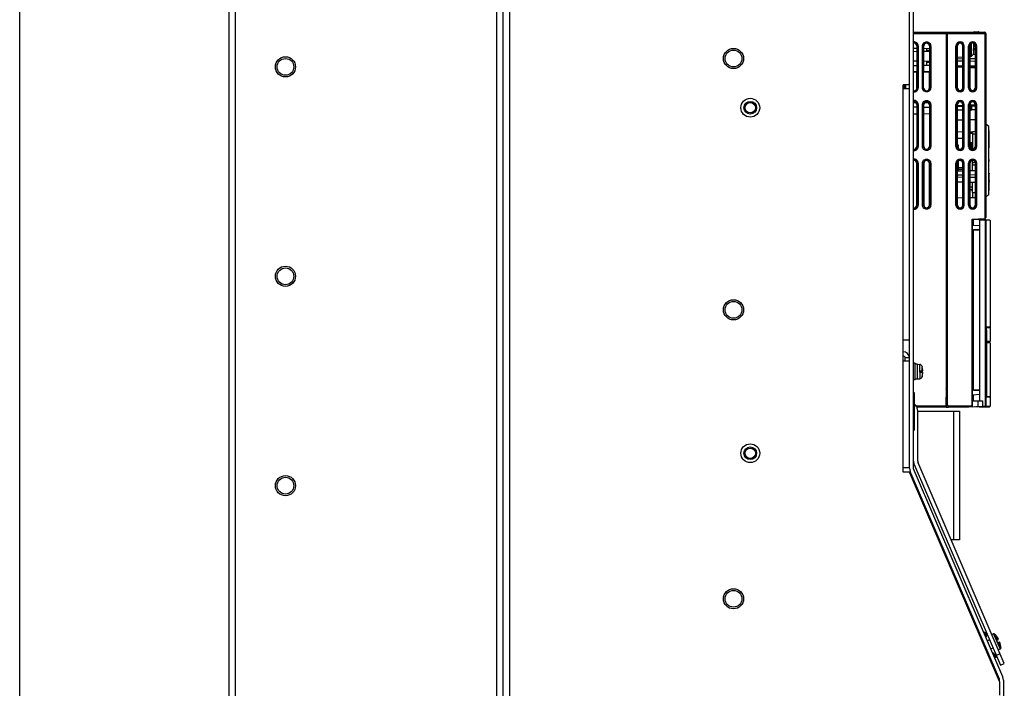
# Model space of a CAD drawing. Header units: millimetres. Extents: x 0 to 1500, y 0 to 2000.
# Tile 11 of 30: x 0 to 470, y 754 to 1073. Entities that reach past the tile are written whole.
import ezdxf

# ---------------------------------------------------------------- set-up
doc = ezdxf.new("R2010")
doc.units = ezdxf.units.MM
doc.header["$LTSCALE"] = 130.37037
doc.layers.get('0').update_dxf_attribs({"linetype": 'CONTINUOUS'})
doc.layers.add('00_COMPONENTS', color=7, linetype='CONTINUOUS')
doc.layers.add('DATUM_CURVES', color=7, linetype='CONTINUOUS')

msp = doc.modelspace()

# ---------------------------------------------------------------- linework, layer by layer
at = {"color": 7, "linetype": 'CONTINUOUS'}
for p, q in [((0, 0), (0, 2000)), ((102.92, 1215.48), (102.92, 476.48)), ((230.92, 516.48), (230.92, 1213.48)), ((233.92, 1213.48), (233.92, 519.48)), ((99.92, 1212.48), (99.92, 476.48)), ((227.92, 516.48), (227.92, 1198.48)), ((424.92, 1041.98), (424.92, 1080.48)), ((426.92, 858.48), (426.92, 1077.06)), ((424.92, 1041.98), (421.92, 1041.98)), ((421.92, 856.98), (421.92, 1041.98)), ((424.92, 1039.98), (421.92, 1039.98)), ((424.92, 858.89), (424.92, 1041.98)), ((424.92, 919.98), (421.92, 919.98)), ((424.92, 909.98), (421.92, 909.98)), ((424.92, 911.48), (422.92, 911.48)), ((422.92, 909.98), (422.92, 911.48)), ((427.72, 908.98), (426.92, 908.98)), ((427.72, 900.98), (427.72, 908.98)), ((428.72, 908.53), (427.72, 908.53)), ((428.72, 901.43), (428.72, 908.53)), ((428.72, 908.48), (429.84, 908.38)), ((429.84, 905.33), (429.84, 908.38)), ((429.72, 905.33), (431.27, 905.33)), ((429.72, 905.33), (429.72, 904.63)), ((429.72, 904.63), (431.27, 904.63)), ((429.84, 904.63), (429.84, 901.57)), ((430.98, 905.33), (430.98, 907.44)), ((430.98, 907.44), (431.05, 907.18)), ((430.98, 904.63), (430.98, 902.51)), ((431.04, 907.18), (431.05, 907.18)), ((427.72, 900.98), (426.92, 900.98)), ((428.72, 901.43), (427.72, 901.43)), ((428.72, 901.48), (429.84, 901.57)), ((430.98, 902.51), (431.05, 902.78)), ((431.05, 902.78), (431.04, 902.78)), ((426.92, 894.98), (427.12, 894.98)), ((427.12, 894.98), (427.12, 876.98)), ((426.92, 876.98), (427.12, 876.98)), ((424.92, 858.98), (421.92, 858.98)), ((424.92, 856.98), (421.92, 856.98)), ((424.92, 858.89), (425.25, 857.31)), ((467.92, 756.98), (424.92, 856.98)), ((467.92, 758.06), (425.25, 857.31)), ((469.6, 759.23), (426.92, 858.48)), ((460.95, 780.6), (460.49, 780.4)), ((460.95, 780.6), (461.72, 778.81)), ((459.02, 777.67), (459.42, 777.84)), ((459.03, 777.65), (459.43, 777.82)), ((459.6, 776.32), (460, 776.49)), ((461.35, 779.68), (460.89, 779.48)), ((460.37, 775.62), (459.98, 775.45)), ((460.39, 774.48), (460.79, 774.65)), ((460.79, 773.56), (461.18, 773.73)), ((460.95, 773.2), (461.34, 773.37)), ((461.34, 772.28), (461.74, 772.45)), ((462.15, 771.48), (461.76, 771.31)), ((462.04, 770.65), (462.44, 770.82)), ((462.6, 769.35), (462.99, 769.52)), ((462.71, 769.09), (463.11, 769.26)), ((465.77, 769.39), (465.31, 769.2)), ((465.4, 770.27), (466.17, 768.47)), ((466.17, 768.47), (465.71, 768.28)), ((467.63, 757.65), (467.92, 757.65)), ((467.92, 756.98), (467.92, 758.06)), ((469.92, 757.65), (469.6, 759.23)), ((469.92, 757.65), (469.92, 516.48)), ((467.92, 756.98), (467.92, 750.48))]:
    msp.add_line(p, q, dxfattribs=at)
for centre, radius in [((340.92, 1054.48), 4.82), ((340.92, 1054.48), 4), ((126.92, 1050.48), 4.82), ((126.92, 1050.48), 4), ((348.92, 1030.98), 4.5), ((348.92, 1030.98), 2.5), ((126.92, 950.48), 4.82), ((126.92, 950.48), 4), ((340.92, 934.48), 4.82), ((340.92, 934.48), 4), ((348.92, 865.98), 4.5), ((348.92, 865.98), 2.5), ((126.92, 850.48), 4.82), ((126.92, 850.48), 4), ((340.92, 796.48), 4.82), ((340.92, 796.48), 4)]:
    msp.add_circle(centre, radius, dxfattribs=at)
for centre, radius, start, end in [((421.92, 911.48), 3, 0, 90), ((421.92, 911.48), 1, 0, 90), ((429.73, 907.08), 1.3, 15.8809, 85), ((422.32, 904.98), 8.99, 5.4235, 14.1599), ((422.32, 904.98), 8.99, 345.8401, 354.5765), ((426.23, 904.61), 5.07, 354.5657, 356.6297), ((429.73, 902.87), 1.3, 275, 344.1191), ((461.26, 778.61), 0.5, 293.2677, 23.2677), ((464.94, 770.07), 0.5, 23.2677, 113.2677)]:
    msp.add_arc(centre, radius, start, end, dxfattribs=at)
for points, knots in [([(431.27, 905.33), (431.28, 905.33), (431.29, 905.34), (431.29, 905.37), (431.29, 905.42), (431.29, 905.48), (431.29, 905.55), (431.29, 905.67), (431.28, 905.76), (431.27, 905.83)], [0, 0, 0, 0, 0.025153, 0.082776, 0.174666, 0.298065, 0.448454, 0.620089, 1, 1, 1, 1]), ([(431.29, 904.59), (431.29, 904.6), (431.29, 904.61), (431.28, 904.63), (431.27, 904.63)], [0, 0, 0, 0, 0.691762, 1, 1, 1, 1]), ([(431.29, 904.51), (431.29, 904.52), (431.29, 904.54), (431.29, 904.57), (431.29, 904.59)], [0, 0, 0, 0, 0.300889, 1, 1, 1, 1]), ([(431.29, 904.45), (431.29, 904.45), (431.29, 904.47), (431.29, 904.49), (431.29, 904.51)], [0, 0, 0, 0, 0.264844, 1, 1, 1, 1]), ([(431.29, 904.31), (431.29, 904.32), (431.29, 904.37), (431.29, 904.42), (431.29, 904.45)], [0, 0, 0, 0, 0.267832, 1, 1, 1, 1])]:
    msp.add_open_spline(points, degree=3, knots=knots, dxfattribs=at)
at = {"layer": '00_COMPONENTS', "color": 7, "linetype": 'CONTINUOUS'}
for p, q in [((426.92, 1066.98), (460.92, 1066.98)), ((426.92, 1066.48), (461.42, 1066.48)), ((442.62, 891.48), (442.62, 1066.98)), ((443.12, 1066.18), (442.62, 1066.18)), ((443.12, 888.88), (443.12, 1066.98)), ((455.92, 1067.28), (457.92, 1067.28)), ((460.92, 1066.98), (460.92, 978.11)), ((461.42, 1066.48), (461.42, 978.61)), ((428.44, 1059.25), (426.92, 1059.28)), ((428.44, 1060.48), (429.1, 1060.48)), ((428.44, 1060.48), (428.44, 1048.08)), ((428.6, 1060.48), (428.6, 1040.48)), ((429.1, 1060.48), (429.1, 1040.48)), ((431.15, 1060.48), (431.8, 1060.48)), ((431.15, 1040.48), (431.15, 1060.48)), ((431.65, 1040.48), (431.65, 1060.48)), ((431.8, 1048.08), (431.8, 1060.48)), ((434.44, 1059.15), (431.8, 1059.2)), ((433.22, 1057.84), (433.22, 1059.17)), ((434.44, 1058.36), (433.22, 1058.34)), ((434.44, 1060.48), (435.1, 1060.48)), ((434.44, 1060.48), (434.44, 1048.08)), ((434.6, 1060.48), (434.6, 1040.48)), ((435.1, 1060.48), (435.1, 1040.48)), ((447.15, 1060.45), (447.65, 1060.45)), ((447.15, 1040.5), (447.15, 1060.45)), ((447.65, 1040.5), (447.65, 1060.45)), ((447.65, 1060.45), (447.78, 1060.32)), ((447.78, 1060.32), (447.78, 1040.64)), ((449.12, 1061.95), (449.12, 1061.8)), ((450.6, 1060.45), (450.46, 1060.31)), ((450.46, 1040.64), (450.46, 1060.31)), ((450.6, 1060.45), (451.1, 1060.45)), ((450.6, 1040.5), (450.6, 1060.45)), ((451.1, 1040.5), (451.1, 1060.45)), ((453.15, 1060.45), (453.65, 1060.45)), ((453.15, 1040.5), (453.15, 1060.45)), ((453.65, 1040.5), (453.65, 1060.45)), ((453.65, 1060.45), (453.79, 1060.31)), ((453.79, 1060.31), (453.79, 1040.64)), ((454.62, 1055.63), (454.62, 1061.54)), ((455.12, 1061.95), (455.12, 1061.8)), ((455.62, 1057.36), (455.62, 1061.15)), ((456.45, 1060.18), (455.62, 1060.18)), ((456.45, 1059.18), (455.62, 1059.18)), ((456.6, 1060.45), (456.45, 1060.31)), ((456.45, 1040.64), (456.45, 1060.31)), ((456.6, 1060.45), (457.1, 1060.45)), ((456.6, 1040.5), (456.6, 1060.45)), ((457.1, 1040.5), (457.1, 1060.45)), ((428.44, 1057.75), (426.92, 1057.73)), ((434.44, 1057.86), (431.8, 1057.81)), ((447.78, 1055.16), (450.46, 1055.25)), ((450.46, 1054.25), (447.78, 1054.21)), ((456.45, 1054.36), (453.79, 1054.31)), ((455.41, 1056.49), (456.45, 1056.51)), ((428.44, 1053.2), (426.92, 1053.23)), ((428.44, 1051.06), (426.92, 1051.03)), ((434.44, 1053.1), (431.8, 1053.14)), ((434.44, 1051.16), (431.8, 1051.12)), ((433.22, 1051.14), (433.22, 1053.12)), ((434.44, 1052.6), (433.22, 1052.62)), ((450.46, 1053.2), (447.78, 1053.25)), ((447.78, 1051.1), (450.46, 1051.05)), ((450.46, 1050.71), (447.78, 1050.81)), ((450.46, 1050.21), (447.78, 1050.31)), ((456.45, 1053.09), (453.79, 1053.14)), ((453.79, 1050.99), (456.45, 1050.95)), ((456.45, 1050.5), (453.79, 1050.6)), ((456.45, 1050), (453.79, 1050.1)), ((428.44, 1048.08), (426.92, 1048.08)), ((428.54, 1047.98), (426.92, 1047.98)), ((428.44, 1048.08), (428.54, 1047.98)), ((428.54, 1040.48), (428.54, 1047.98)), ((431.8, 1048.08), (431.7, 1047.98)), ((434.54, 1047.98), (431.7, 1047.98)), ((431.7, 1040.48), (431.7, 1047.98)), ((434.44, 1048.08), (431.8, 1048.08)), ((434.44, 1048.08), (434.54, 1047.98)), ((434.54, 1040.48), (434.54, 1047.98)), ((422.54, 1040.48), (422.54, 1041.98)), ((423.1, 1040.48), (422.54, 1040.48)), ((422.6, 1041.98), (422.6, 1040.48)), ((423.1, 1041.98), (423.1, 1040.48)), ((429.1, 1040.48), (428.54, 1040.48)), ((431.15, 1040.48), (431.7, 1040.48)), ((435.1, 1040.48), (434.54, 1040.48)), ((447.15, 1040.5), (447.65, 1040.5)), ((447.65, 1040.5), (447.78, 1040.64)), ((450.6, 1040.5), (450.46, 1040.64)), ((450.6, 1040.5), (451.1, 1040.5)), ((453.15, 1040.5), (453.65, 1040.5)), ((453.65, 1040.5), (453.79, 1040.64)), ((456.6, 1040.5), (456.45, 1040.64)), ((456.6, 1040.5), (457.1, 1040.5)), ((449.12, 1039.15), (449.12, 1039)), ((455.12, 1039.15), (455.12, 1039)), ((426.92, 1033.48), (428.13, 1033.48)), ((428.09, 1033.37), (426.92, 1033.38)), ((428.44, 1031.19), (426.92, 1031.22)), ((428.09, 1033.37), (428.13, 1033.48)), ((428.44, 1032.48), (428.09, 1033.37)), ((428.44, 1032.48), (429.1, 1032.48)), ((428.44, 1032.48), (428.44, 1012.48)), ((428.6, 1032.48), (428.6, 1012.48)), ((429.1, 1032.48), (429.1, 1012.48)), ((431.15, 1032.48), (431.8, 1032.48)), ((431.15, 1012.48), (431.15, 1032.48)), ((431.65, 1012.48), (431.65, 1032.48)), ((432.16, 1033.37), (431.8, 1032.48)), ((431.8, 1012.48), (431.8, 1032.48)), ((434.44, 1031.09), (431.8, 1031.14)), ((432.11, 1033.48), (434.13, 1033.48)), ((432.11, 1033.48), (432.16, 1033.37)), ((434.09, 1033.37), (432.16, 1033.37)), ((434.09, 1033.37), (434.13, 1033.48)), ((434.44, 1032.48), (434.09, 1033.37)), ((434.44, 1032.48), (435.1, 1032.48)), ((434.44, 1032.48), (434.44, 1012.48)), ((434.6, 1032.48), (434.6, 1012.48)), ((435.1, 1032.48), (435.1, 1012.48)), ((447.15, 1032.45), (447.65, 1032.45)), ((447.15, 1012.5), (447.15, 1032.45)), ((447.65, 1032.45), (447.78, 1032.32)), ((447.65, 1012.5), (447.65, 1032.45)), ((447.78, 1032.32), (447.78, 1012.64)), ((450.46, 1031.54), (447.78, 1031.44)), ((450.46, 1029.87), (447.78, 1029.82)), ((450.47, 1032.04), (447.8, 1031.94)), ((449.12, 1033.95), (449.12, 1033.8)), ((450.6, 1032.45), (450.46, 1032.31)), ((450.46, 1012.64), (450.46, 1032.31)), ((450.6, 1032.45), (451.1, 1032.45)), ((450.6, 1012.5), (450.6, 1032.45)), ((451.1, 1012.5), (451.1, 1032.45)), ((453.15, 1032.45), (453.65, 1032.45)), ((453.15, 1012.5), (453.15, 1032.45)), ((453.65, 1032.45), (453.79, 1032.31)), ((453.65, 1012.5), (453.65, 1032.45)), ((453.79, 1032.31), (453.79, 1012.64)), ((456.45, 1032.25), (453.79, 1032.15)), ((456.45, 1031.75), (453.79, 1031.65)), ((456.45, 1029.97), (453.79, 1029.93)), ((455.12, 1033.95), (455.12, 1033.8)), ((456.6, 1032.45), (456.45, 1032.31)), ((456.45, 1019.71), (456.45, 1032.31)), ((456.6, 1032.45), (457.1, 1032.45)), ((456.6, 1012.5), (456.6, 1032.45)), ((457.1, 1012.5), (457.1, 1032.45)), ((426.92, 1028.02), (428.44, 1028.04)), ((431.8, 1028.1), (434.44, 1028.15)), ((456.45, 1025.21), (453.79, 1025.16)), ((450.46, 1025.1), (447.78, 1025.06)), ((462.82, 1022.04), (461.42, 1023.05)), ((462.82, 989.41), (462.82, 1022.04)), ((450.46, 1019.35), (447.78, 1019.4)), ((450.46, 1016.25), (447.78, 1016.3)), ((455.22, 1019.27), (453.79, 1019.29)), ((455.12, 1018.66), (453.79, 1018.64)), ((455.12, 1019.19), (455.12, 1011)), ((455.22, 1019.69), (456.46, 1019.71)), ((455.22, 1018.57), (455.22, 1019.69)), ((455.22, 1018.57), (456.46, 1018.54)), ((456.45, 1012.64), (456.45, 1018.54)), ((456.46, 1018.54), (456.46, 1019.71)), ((462.89, 1019.72), (462.99, 1019.72)), ((462.89, 1016.12), (462.89, 1019.72)), ((462.99, 1012), (462.99, 1019.72)), ((429.1, 1012.48), (428.44, 1012.48)), ((431.15, 1012.48), (431.8, 1012.48)), ((435.1, 1012.48), (434.44, 1012.48)), ((447.15, 1012.5), (447.65, 1012.5)), ((447.65, 1012.5), (447.78, 1012.64)), ((447.78, 1013.23), (448.22, 1013.23)), ((448.22, 1013.23), (448.22, 1011.61)), ((449.12, 1011.15), (449.12, 1011)), ((450.6, 1012.5), (450.46, 1012.64)), ((450.6, 1012.5), (451.1, 1012.5)), ((453.15, 1012.5), (453.65, 1012.5)), ((453.65, 1012.5), (453.79, 1012.64)), ((455.12, 1014.29), (453.79, 1014.3)), ((453.79, 1013.65), (454.42, 1013.91)), ((454.42, 1013.91), (454.8, 1013.92)), ((454.42, 1011.47), (454.42, 1013.91)), ((454.42, 1011.47), (454.52, 1011.46)), ((454.8, 1011.46), (454.8, 1013.92)), ((454.81, 1013.6), (454.8, 1013.92)), ((454.8, 1011.46), (454.81, 1011.32)), ((455.12, 1013.6), (454.81, 1013.6)), ((454.82, 1013.38), (454.81, 1013.6)), ((454.82, 1013.38), (455.12, 1013.39)), ((454.82, 1013.38), (454.82, 1011.31)), ((456.6, 1012.5), (456.45, 1012.64)), ((456.6, 1012.5), (457.1, 1012.5)), ((462.82, 1011.69), (462.9, 1011.78)), ((462.89, 1011.93), (462.89, 1015.28)), ((462.9, 1011.78), (462.92, 1011.81)), ((428.44, 1004.48), (429.1, 1004.48)), ((428.44, 984.48), (428.44, 1004.48)), ((428.6, 1004.48), (428.6, 984.48)), ((429.1, 1004.48), (429.1, 984.48)), ((431.15, 1004.48), (431.8, 1004.48)), ((431.15, 984.48), (431.15, 1004.48)), ((431.65, 984.48), (431.65, 1004.48)), ((431.8, 1004.48), (431.8, 984.48)), ((434.44, 1004.48), (435.1, 1004.48)), ((434.44, 984.48), (434.44, 1004.48)), ((434.6, 1004.48), (434.6, 984.48)), ((435.1, 1004.48), (435.1, 984.48)), ((447.15, 1004.45), (447.65, 1004.45)), ((447.15, 984.5), (447.15, 1004.45)), ((447.65, 1004.45), (447.78, 1004.32)), ((447.65, 984.5), (447.65, 1004.45)), ((447.78, 1004.32), (447.78, 984.64)), ((448.22, 1005.34), (448.22, 1000.86)), ((450.46, 1002.33), (448.22, 1002.33)), ((449.12, 1005.95), (449.12, 1005.8)), ((450.6, 1004.45), (450.46, 1004.31)), ((450.46, 984.64), (450.46, 1004.31)), ((450.6, 1004.45), (451.1, 1004.45)), ((450.6, 984.5), (450.6, 1004.45)), ((451.1, 984.5), (451.1, 1004.45)), ((453.15, 1004.45), (453.65, 1004.45)), ((453.15, 984.5), (453.15, 1004.45)), ((453.65, 1004.45), (453.79, 1004.31)), ((453.65, 984.5), (453.65, 1004.45)), ((453.79, 1004.31), (453.79, 984.64)), ((455.12, 1005.95), (455.12, 1005.8)), ((455.12, 1000.98), (455.12, 1005.73)), ((455.22, 1004.89), (456.35, 1004.91)), ((455.22, 1003.77), (455.22, 1004.89)), ((455.22, 1003.77), (456.46, 1003.74)), ((456.46, 1004.32), (456.35, 1004.91)), ((456.45, 984.64), (456.45, 1003.74)), ((456.6, 1004.45), (456.46, 1004.32)), ((456.46, 1003.74), (456.46, 1004.32)), ((456.6, 1004.45), (457.1, 1004.45)), ((456.6, 984.5), (456.6, 1004.45)), ((457.1, 984.5), (457.1, 1004.45)), ((462.89, 1006.21), (462.82, 1006.21)), ((462.89, 1005.24), (462.82, 1005.24)), ((462.83, 1006.11), (462.99, 1006.11)), ((462.99, 1005.34), (462.83, 1005.34)), ((462.99, 1005.34), (462.99, 1006.11)), ((447.78, 1000.85), (450.46, 1000.9)), ((450.46, 998.75), (447.78, 998.71)), ((450.46, 997.7), (447.78, 997.75)), ((450.46, 1001.45), (448.22, 1001.49)), ((453.79, 1000.96), (456.45, 1001.01)), ((456.45, 998.86), (453.79, 998.81)), ((456.45, 997.59), (453.79, 997.64)), ((462.9, 999.68), (462.82, 999.76)), ((462.89, 996.17), (462.89, 999.52)), ((462.93, 999.64), (462.9, 999.68)), ((462.97, 999.55), (462.92, 999.64)), ((462.97, 999.55), (462.97, 999.55)), ((462.99, 991.73), (462.99, 999.45)), ((447.78, 995.6), (450.46, 995.55)), ((453.79, 995.49), (456.45, 995.45)), ((455.12, 993.05), (453.79, 993.08)), ((453.79, 992.31), (454.42, 991.8)), ((453.79, 992.24), (454.42, 991.73)), ((454.82, 992.87), (454.8, 991.8)), ((454.82, 992.87), (455.12, 992.87)), ((455.12, 992.79), (454.82, 992.8)), ((455.12, 990.48), (455.12, 995.5)), ((462.89, 991.73), (462.89, 995.33)), ((450.46, 987.87), (447.78, 987.82)), ((455.22, 987.95), (453.79, 987.93)), ((454.42, 991.8), (454.8, 991.8)), ((454.42, 991.73), (454.42, 991.8)), ((454.8, 991.73), (454.42, 991.73)), ((454.8, 991.73), (454.8, 991.8)), ((455.12, 990.48), (455.22, 990.47)), ((455.22, 987.9), (455.22, 990.48)), ((455.22, 990.48), (456.45, 990.46)), ((456.45, 987.92), (455.22, 987.9)), ((462.82, 989.41), (461.42, 988.4)), ((462.89, 991.73), (462.99, 991.73)), ((429.1, 984.48), (428.44, 984.48)), ((431.15, 984.48), (431.8, 984.48)), ((435.1, 984.48), (434.44, 984.48)), ((447.15, 984.5), (447.65, 984.5)), ((447.65, 984.5), (447.78, 984.64)), ((449.12, 983.15), (449.12, 983)), ((450.6, 984.5), (450.46, 984.64)), ((450.6, 984.5), (451.1, 984.5)), ((453.15, 984.5), (453.65, 984.5)), ((453.65, 984.5), (453.79, 984.64)), ((455.12, 983.15), (455.12, 983)), ((456.6, 984.5), (456.45, 984.64)), ((456.6, 984.5), (457.1, 984.5)), ((454.92, 977.79), (460.95, 978.11)), ((454.92, 890.98), (454.92, 977.79)), ((455.12, 890.98), (455.12, 977.8)), ((455.42, 977.62), (458.42, 977.68)), ((455.42, 977.62), (455.42, 974.88)), ((455.42, 974.89), (458.42, 974.68)), ((457.02, 977.9), (457.03, 977.65)), ((458.42, 977.68), (463.14, 977.43)), ((458.42, 977.38), (461.16, 977.23)), ((458.42, 977.38), (458.42, 890.98)), ((459.82, 978.05), (459.81, 977.6)), ((461.45, 977.23), (461.16, 977.23)), ((461.16, 977.23), (461.16, 888.42)), ((463.42, 977.13), (461.45, 977.23)), ((461.45, 977.23), (461.45, 888.42)), ((463.42, 977.13), (463.42, 926.23)), ((456.32, 972.44), (455.43, 972.43)), ((455.43, 972.43), (455.43, 972.43)), ((455.43, 972.43), (455.43, 896.22)), ((455.43, 972.43), (455.43, 896.22)), ((458.42, 972.68), (455.63, 972.63)), ((458.42, 972.48), (456.32, 972.44)), ((461.7, 924.98), (461.7, 919.22)), ((461.72, 919.28), (461.72, 924.98)), ((461.74, 926.03), (463.42, 926.03)), ((463.4, 926.23), (461.77, 926.23)), ((463.22, 926.23), (463.22, 926.03)), ((463.42, 926.23), (463.4, 926.23)), ((463.42, 926.03), (463.42, 919.28)), ((461.7, 919.22), (461.98, 919.22)), ((461.7, 918.73), (461.98, 918.73)), ((461.7, 918.73), (461.7, 893.97)), ((463.42, 919.28), (461.72, 919.28)), ((463.42, 918.73), (461.72, 918.73)), ((461.72, 918.73), (461.72, 894.48)), ((461.98, 918.73), (461.98, 919.22)), ((463.22, 919.28), (463.22, 918.73)), ((463.42, 918.73), (463.42, 892.98)), ((442.62, 896.75), (442.45, 896.75)), ((442.45, 896.75), (442.45, 888.48)), ((442.62, 896.16), (442.46, 896.7)), ((458.42, 893.98), (455.42, 893.77)), ((455.42, 893.77), (455.42, 890.98)), ((455.43, 896.22), (455.43, 896.22)), ((455.43, 896.22), (456.32, 896.21)), ((458.42, 895.98), (455.63, 896.02)), ((456.32, 896.21), (458.42, 896.18)), ((427.75, 888.92), (427.12, 889.55)), ((442.48, 892.82), (442.62, 892.96)), ((442.48, 892.82), (442.62, 892.82)), ((442.48, 887.98), (442.48, 892.82)), ((443.3, 888.48), (443.12, 888.88)), ((454.89, 888.56), (454.92, 890.98)), ((455.08, 888.56), (455.12, 890.98)), ((455.42, 890.98), (455.12, 890.98)), ((455.42, 890.98), (459.97, 890.98)), ((457.75, 888.21), (457.72, 890.98)), ((459.82, 890.98), (459.78, 888.32)), ((460.02, 888.06), (459.97, 890.98)), ((463.42, 892.98), (461.73, 892.98)), ((463.4, 892.72), (461.77, 892.72)), ((463.22, 892.98), (463.22, 892.73)), ((463.42, 892.72), (463.4, 892.72)), ((463.42, 892.72), (463.42, 888.52)), ((442.45, 888.48), (428.09, 888.48)), ((442.46, 887.98), (428.43, 887.98)), ((428.92, 886.09), (448.92, 886.09)), ((428.92, 862.12), (428.92, 886.09)), ((442.48, 887.98), (442.62, 887.98)), ((442.62, 887.98), (443.52, 888.04)), ((453.22, 888.48), (443.3, 888.48)), ((453.24, 887.98), (443.56, 887.98)), ((445.92, 886.09), (445.92, 824.64)), ((448.92, 886.09), (448.92, 824.64)), ((454.89, 888.56), (453.22, 888.48)), ((459.77, 888.32), (453.24, 887.98)), ((455.07, 888.22), (454.8, 888.06)), ((455.07, 888.22), (455.08, 888.56)), ((458.42, 887.98), (455.83, 888.11)), ((458.42, 887.98), (463.14, 888.22)), ((458.52, 888.25), (458.53, 887.98)), ((461.16, 888.42), (460.02, 888.36)), ((461.45, 888.42), (461.16, 888.42)), ((461.45, 888.42), (463.42, 888.52)), ((444.92, 824.64), (429.08, 861.41)), ((470.24, 765.62), (429.08, 861.33)), ((427.25, 860.54), (468.4, 764.83)), ((448.92, 824.64), (444.92, 824.64)), ((463.21, 776.91), (462.18, 776.47)), ((465.11, 779.74), (464.31, 779.4)), ((465.11, 779.74), (468.27, 772.39)), ((465.66, 779.63), (466.86, 776.85)), ((466.56, 776.72), (467.46, 777.11)), ((467.07, 775.53), (466.56, 776.72)), ((467.07, 775.53), (467.97, 775.91)), ((464.91, 772.96), (463.88, 772.52)), ((467.37, 775.66), (468.57, 772.88)), ((468.27, 772.39), (467.48, 772.05)), ((468.27, 770.22), (466.43, 769.43)), ((468.4, 764.83), (470.24, 765.62))]:
    msp.add_line(p, q, dxfattribs=at)
for points in [[(462.99, 1015.89), (462.91, 1016.11), (462.82, 1016.17)], [(462.9, 1011.78), (462.93, 1011.81), (462.96, 1011.87)], [(462.92, 1011.81), (462.97, 1011.9), (462.99, 1012)], [(462.99, 999.45), (462.97, 999.55), (462.93, 999.64)], [(462.82, 995.28), (462.91, 995.35), (462.99, 995.56)]]:
    msp.add_lwpolyline(points, dxfattribs=at)
for centre, radius, start, end in [((455.92, 1066.98), 0.3, 90, 179), ((457.92, 1066.98), 0.3, 0, 90), ((460.92, 1066.48), 0.5, 0, 90), ((427.12, 1060.48), 1.48, 0, 101.2683), ((427.12, 1060.48), 1.97, 359.9994, 96.057), ((427.12, 1060.48), 1.32, 0.0057, 98.676), ((433.12, 1060.48), 1.48, 0, 180), ((449.14, 1060.45), 2, 90.6231, 180.0303), ((449.14, 1060.46), 1.5, 90.7586, 180.1068), ((449.1, 1060.45), 2, 359.9739, 89.3727), ((449.1, 1060.46), 1.5, 359.8994, 89.222), ((455.14, 1060.45), 2, 90.6231, 180.0303), ((455.14, 1060.46), 1.5, 90.7586, 180.1068), ((455.1, 1060.45), 2, 359.9739, 89.3727), ((455.1, 1060.46), 1.5, 359.8994, 89.222), ((456.63, 1053.68), 5.3, 92.7546, 105.3956), ((456.63, 1053.68), 5, 92.919, 106.317), ((453.62, 1061.15), 2, 0, 13.1937), ((453.62, 1057.36), 2, 274.9978, 360), ((421.12, 1040.48), 1.42, 340.4257, 360), ((421.12, 1040.48), 1.48, 339.2354, 360), ((421.11, 1040.48), 1.99, 344.6282, 359.9369), ((427.12, 1040.48), 1.42, 255.5416, 360), ((427.12, 1040.48), 1.97, 263.9214, 359.9972), ((427.12, 1040.48), 1.48, 262.1064, 360), ((433.12, 1040.48), 1.48, 180, 360), ((433.12, 1040.48), 1.42, 180, 360), ((449.14, 1040.5), 2, 179.9711, 269.3754), ((449.14, 1040.5), 1.5, 179.8935, 269.2292), ((449.1, 1040.5), 2, 270.6217, 0.0317), ((449.1, 1040.5), 1.5, 270.7598, 0.1069), ((455.14, 1040.5), 2, 179.9711, 269.3754), ((455.14, 1040.5), 1.5, 179.8935, 269.2292), ((455.1, 1040.5), 2, 270.6217, 0.0317), ((455.1, 1040.5), 1.5, 270.7598, 0.1069), ((427.12, 1032.48), 1.42, 44.7115, 103.5601), ((427.12, 1032.48), 1.48, 0, 101.2683), ((427.12, 1032.48), 1.97, 359.9994, 96.057), ((433.12, 1032.48), 1.48, 0, 180), ((433.12, 1032.48), 1.42, 44.7115, 135.2885), ((449.14, 1032.45), 2, 90.6231, 180.0303), ((449.14, 1032.46), 1.5, 90.7586, 180.1068), ((449.1, 1032.45), 2, 359.9739, 89.3727), ((449.1, 1032.46), 1.5, 359.8994, 89.222), ((455.14, 1032.45), 2, 90.6231, 180.0303), ((455.14, 1032.46), 1.5, 90.7586, 180.1068), ((449.41, 1031.28), 5, 341.3377, 3.1307), ((449.41, 1031.28), 5.3, 342.0343, 2.9248), ((455.1, 1032.45), 2, 359.9739, 89.3727), ((455.1, 1032.46), 1.5, 359.8994, 89.222), ((462.49, 1019.72), 0.5, 0, 47.5439), ((427.12, 1012.48), 1.97, 263.9184, 359.9971), ((427.12, 1012.48), 1.48, 262.103, 360), ((427.12, 1012.48), 1.32, 261.3129, 359.9943), ((433.12, 1012.48), 1.48, 180, 360), ((449.14, 1012.5), 2, 179.9712, 269.3754), ((449.14, 1012.5), 1.5, 179.8935, 269.2294), ((449.1, 1012.5), 2, 270.6217, 0.0317), ((449.1, 1012.5), 1.5, 270.76, 0.1069), ((455.14, 1012.5), 2, 179.9712, 269.3754), ((455.14, 1012.5), 1.5, 179.8935, 269.2294), ((455.1, 1012.5), 2, 270.6217, 0.0317), ((455.1, 1012.5), 1.5, 270.76, 0.1069), ((427.12, 1004.48), 1.97, 359.9994, 96.057), ((449.14, 1004.45), 2, 90.6231, 180.0303), ((449.1, 1004.45), 2, 359.9739, 89.3727), ((455.14, 1004.45), 2, 90.6231, 180.0303), ((455.1, 1004.45), 2, 359.9739, 89.3727), ((427.12, 1004.48), 1.48, 0, 101.2683), ((427.12, 1004.48), 1.32, 0.0058, 98.6755), ((433.12, 1004.48), 1.48, 0, 180), ((449.14, 1004.46), 1.5, 90.7586, 180.1068), ((449.1, 1004.46), 1.5, 359.8994, 89.222), ((455.14, 1004.46), 1.5, 90.7586, 180.1068), ((455.1, 1004.46), 1.5, 359.8994, 89.222), ((462.89, 1006.11), 0.1, 0, 89), ((462.89, 1005.34), 0.1, 271, 360), ((462.69, 999.52), 0.204, 0.0709, 12.9772), ((462.49, 991.73), 0.5, 312.4561, 360), ((427.12, 984.48), 1.97, 263.9184, 359.9971), ((427.12, 984.48), 1.48, 262.103, 360), ((427.12, 984.48), 1.32, 261.3127, 359.9943), ((433.12, 984.48), 1.48, 180, 360), ((449.14, 984.5), 2, 179.9712, 269.3754), ((449.14, 984.5), 1.5, 179.8935, 269.2294), ((449.1, 984.5), 2, 270.6217, 0.0317), ((449.1, 984.5), 1.5, 270.76, 0.1069), ((455.14, 984.5), 2, 179.9712, 269.3754), ((455.14, 984.5), 1.5, 179.8935, 269.2294), ((455.1, 984.5), 2, 270.6217, 0.0317), ((455.1, 984.5), 1.5, 270.76, 0.1069), ((460.92, 978.61), 0.5, 273, 360), ((456.52, 973.19), 4.62, 67.7224, 75.4491), ((463.12, 977.13), 0.3, 0, 87), ((465.19, 925.73), 3.47, 174.4481, 175.3986), ((455.63, 896.22), 0.2, 179.9816, 269.0184), ((486.33, 894.47), 24.62, 179.9761, 181.1814), ((481.37, 894.36), 19.65, 181.1808, 181.8632), ((424.92, 886.09), 4, 0, 45), ((449.62, 891.48), 7, 180, 201.7868), ((449.62, 891.48), 7, 205.3769, 210), ((463.12, 888.52), 0.3, 273, 360), ((430.92, 862.12), 4, 180, 203.27), ((430.92, 862.12), 2, 180, 203.27), ((430.92, 862.2), 2, 195.5333, 203.3), ((465.3, 779.28), 0.5, 43.9737, 113.27), ((458.18, 772.41), 10.4, 26.8535, 43.9737), ((458.18, 772.41), 10.4, 2.5663, 19.6865), ((468.07, 772.85), 0.5, 293.27, 2.5663)]:
    msp.add_arc(centre, radius, start, end, dxfattribs=at)
for centre, major_axis, ratio, start_param, end_param in [((449.29, 1060.31), (1.19, -0.93), 0.99624, 2.342282, 3.802854), ((448.96, 1060.31), (0.79, 1.28), 0.997962, -1.016248, 0.444324), ((455.29, 1060.3), (1.19, -0.93), 0.99624, 2.345959, 3.802854), ((454.95, 1060.31), (0.79, 1.28), 0.997962, 5.266937, 6.723832), ((449.29, 1040.64), (1.19, 0.93), 0.99624, 2.480331, 3.940903), ((448.96, 1040.64), (-0.79, 1.28), 0.997962, -3.585917, -2.125345), ((455.29, 1040.65), (1.19, 0.93), 0.99624, 2.480331, 3.937226), ((454.95, 1040.65), (-0.79, 1.28), 0.997962, -3.58224, -2.125345), ((449.29, 1032.31), (1.19, -0.93), 0.99624, 2.342282, 3.802854), ((448.96, 1032.31), (0.79, 1.28), 0.997962, -1.016248, 0.444324), ((455.29, 1032.3), (1.19, -0.93), 0.99624, 2.345959, 3.802854), ((454.95, 1032.31), (0.79, 1.28), 0.997962, -1.016248, 0.440647), ((449.29, 1012.64), (1.19, 0.93), 0.99624, 2.480331, 3.940903), ((448.96, 1012.64), (-0.79, 1.28), 0.997962, -3.585917, -2.125345), ((455.29, 1012.65), (1.19, 0.93), 0.99624, 2.480331, 3.937226), ((373.39, 1005.73), (802.06, -12.13), 0.008726, 1.469244, 1.4696), ((454.95, 1012.65), (-0.79, 1.28), 0.997962, -3.58224, -2.125345), ((449.29, 1004.31), (1.19, -0.93), 0.99624, 2.342282, 3.802854), ((448.96, 1004.31), (0.79, 1.28), 0.997962, -1.016248, 0.444324), ((455.29, 1004.3), (1.19, -0.93), 0.99624, 2.345959, 3.802854), ((454.95, 1004.31), (0.79, 1.28), 0.997962, -0.607352, 0.440647), ((449.29, 984.64), (1.19, 0.93), 0.99624, 2.480331, 3.940903), ((448.96, 984.64), (-0.79, 1.28), 0.997962, -3.585917, -2.125345), ((455.29, 984.65), (1.19, 0.93), 0.99624, 2.480331, 3.937226), ((454.95, 984.65), (-0.79, 1.28), 0.997962, -3.58224, -2.125345), ((442.46, 888.48), (0, 0.5), 0.026186, -4.712389, -3.141593)]:
    msp.add_ellipse(centre, major_axis=major_axis, ratio=ratio, start_param=start_param, end_param=end_param, dxfattribs=at)
for points, knots in [([(431.15, 1060.48), (431.15, 1060.98), (431.57, 1062.03), (433.12, 1062.66), (434.67, 1062.03), (435.1, 1060.98), (435.1, 1060.48)], [0, 0, 0, 0, 0.250171, 0.500364, 0.750348, 1, 1, 1, 1]), ([(434.44, 1060.48), (434.44, 1060.81), (434.15, 1061.51), (433.12, 1061.93), (432.09, 1061.51), (431.8, 1060.81), (431.8, 1060.48)], [0, 0, 0, 0, 0.249983, 0.499986, 0.74999, 1, 1, 1, 1]), ([(449.12, 1061.95), (449.11, 1062), (449.13, 1062.17), (449.12, 1062.34), (449.12, 1062.45)], [0, 0, 0, 0, 0.310856, 1, 1, 1, 1]), ([(455.12, 1061.95), (455.11, 1062), (455.13, 1062.17), (455.12, 1062.34), (455.12, 1062.45)], [0, 0, 0, 0, 0.310856, 1, 1, 1, 1]), ([(435.1, 1040.48), (435.1, 1039.97), (434.67, 1038.92), (433.12, 1038.29), (431.57, 1038.92), (431.15, 1039.97), (431.15, 1040.48)], [0, 0, 0, 0, 0.249997, 0.5, 0.749997, 1, 1, 1, 1]), ([(449.12, 1039), (449.13, 1038.95), (449.11, 1038.78), (449.12, 1038.62), (449.12, 1038.5)], [0, 0, 0, 0, 0.310854, 1, 1, 1, 1]), ([(455.12, 1039), (455.13, 1038.95), (455.11, 1038.78), (455.12, 1038.62), (455.12, 1038.5)], [0, 0, 0, 0, 0.310854, 1, 1, 1, 1]), ([(431.15, 1032.48), (431.15, 1032.98), (431.57, 1034.03), (433.12, 1034.66), (434.67, 1034.03), (435.1, 1032.98), (435.1, 1032.48)], [0, 0, 0, 0, 0.250171, 0.500364, 0.750348, 1, 1, 1, 1]), ([(449.12, 1033.95), (449.11, 1034), (449.13, 1034.17), (449.12, 1034.34), (449.12, 1034.45)], [0, 0, 0, 0, 0.310856, 1, 1, 1, 1]), ([(455.12, 1033.95), (455.11, 1034), (455.13, 1034.17), (455.12, 1034.34), (455.12, 1034.45)], [0, 0, 0, 0, 0.310856, 1, 1, 1, 1]), ([(462.83, 1016.16), (462.88, 1016.13), (462.96, 1016.05), (462.99, 1015.94), (462.99, 1015.89)], [0, 0, 0, 0, 0.531664, 1, 1, 1, 1]), ([(435.1, 1012.48), (435.1, 1011.97), (434.67, 1010.92), (433.12, 1010.29), (431.57, 1010.92), (431.15, 1011.97), (431.15, 1012.48)], [0, 0, 0, 0, 0.25, 0.500007, 0.750005, 1, 1, 1, 1]), ([(431.8, 1012.48), (431.8, 1012.14), (432.09, 1011.44), (433.12, 1011.02), (434.15, 1011.44), (434.44, 1012.14), (434.44, 1012.48)], [0, 0, 0, 0, 0.249983, 0.499987, 0.749991, 1, 1, 1, 1]), ([(462.99, 1015.35), (462.99, 1015.4), (462.96, 1015.51), (462.88, 1015.58), (462.83, 1015.61)], [0, 0, 0, 0, 0.46943, 1, 1, 1, 1]), ([(462.89, 1015.28), (462.89, 1015.3), (462.89, 1015.35), (462.86, 1015.41), (462.83, 1015.44)], [0, 0, 0, 0, 0.241449, 1, 1, 1, 1]), ([(462.83, 1011.77), (462.83, 1011.77), (462.86, 1011.76), (462.89, 1011.76), (462.9, 1011.78)], [0, 0, 0, 0, 0.309134, 1, 1, 1, 1]), ([(462.89, 1015.28), (462.92, 1015.28), (462.96, 1015.29), (462.99, 1015.34), (462.99, 1015.35)], [0, 0, 0, 0, 0.559492, 1, 1, 1, 1]), ([(462.89, 1011.93), (462.92, 1011.93), (462.96, 1011.94), (462.99, 1011.98), (462.99, 1012)], [0, 0, 0, 0, 0.559492, 1, 1, 1, 1]), ([(431.15, 1004.48), (431.15, 1004.98), (431.57, 1006.03), (433.12, 1006.66), (434.67, 1006.03), (435.1, 1004.98), (435.1, 1004.48)], [0, 0, 0, 0, 0.250171, 0.500364, 0.750348, 1, 1, 1, 1]), ([(449.12, 1005.95), (449.11, 1006), (449.13, 1006.17), (449.12, 1006.34), (449.12, 1006.45)], [0, 0, 0, 0, 0.310856, 1, 1, 1, 1]), ([(449.12, 1011), (449.13, 1010.95), (449.11, 1010.78), (449.12, 1010.62), (449.12, 1010.5)], [0, 0, 0, 0, 0.310854, 1, 1, 1, 1]), ([(455.12, 1005.95), (455.11, 1006), (455.13, 1006.17), (455.12, 1006.34), (455.12, 1006.45)], [0, 0, 0, 0, 0.310856, 1, 1, 1, 1]), ([(455.12, 1011), (455.13, 1010.95), (455.11, 1010.78), (455.12, 1010.62), (455.12, 1010.5)], [0, 0, 0, 0, 0.310854, 1, 1, 1, 1]), ([(434.44, 1004.48), (434.44, 1004.81), (434.15, 1005.51), (433.12, 1005.93), (432.09, 1005.51), (431.8, 1004.81), (431.8, 1004.48)], [0, 0, 0, 0, 0.249981, 0.499985, 0.74999, 1, 1, 1, 1]), ([(462.83, 999.68), (462.83, 999.68), (462.86, 999.69), (462.89, 999.69), (462.9, 999.68)], [0, 0, 0, 0, 0.309134, 1, 1, 1, 1]), ([(462.89, 999.52), (462.92, 999.52), (462.96, 999.51), (462.99, 999.47), (462.99, 999.45)], [0, 0, 0, 0, 0.559491, 1, 1, 1, 1]), ([(462.83, 996.01), (462.84, 996.02), (462.87, 996.07), (462.89, 996.13), (462.89, 996.17)], [0, 0, 0, 0, 0.267054, 1, 1, 1, 1]), ([(462.83, 995.84), (462.88, 995.87), (462.96, 995.94), (462.99, 996.05), (462.99, 996.1)], [0, 0, 0, 0, 0.530548, 1, 1, 1, 1]), ([(462.93, 995.39), (462.92, 995.38), (462.89, 995.34), (462.86, 995.31), (462.83, 995.3)], [0, 0, 0, 0, 0.239839, 1, 1, 1, 1]), ([(462.89, 996.17), (462.92, 996.17), (462.96, 996.16), (462.99, 996.12), (462.99, 996.1)], [0, 0, 0, 0, 0.559492, 1, 1, 1, 1]), ([(462.99, 995.56), (462.99, 995.54), (462.99, 995.48), (462.96, 995.42), (462.93, 995.39)], [0, 0, 0, 0, 0.242106, 1, 1, 1, 1]), ([(435.1, 984.48), (435.1, 983.97), (434.67, 982.92), (433.12, 982.29), (431.57, 982.92), (431.15, 983.97), (431.15, 984.48)], [0, 0, 0, 0, 0.25, 0.500007, 0.750005, 1, 1, 1, 1]), ([(431.8, 984.48), (431.8, 984.14), (432.09, 983.44), (433.12, 983.02), (434.15, 983.44), (434.44, 984.14), (434.44, 984.48)], [0, 0, 0, 0, 0.249982, 0.499987, 0.749991, 1, 1, 1, 1]), ([(449.12, 983), (449.13, 982.95), (449.11, 982.78), (449.12, 982.62), (449.12, 982.5)], [0, 0, 0, 0, 0.310854, 1, 1, 1, 1]), ([(455.12, 983), (455.13, 982.95), (455.11, 982.78), (455.12, 982.62), (455.12, 982.5)], [0, 0, 0, 0, 0.310854, 1, 1, 1, 1]), ([(458.42, 977.38), (458.42, 977.41), (458.35, 977.43), (458.3, 977.46), (458.27, 977.47)], [0, 0, 0, 0, 0.498627, 1, 1, 1, 1]), ([(461.16, 977.53), (461.17, 977.53), (461.16, 977.49), (461.17, 977.44), (461.17, 977.34), (461.17, 977.27), (461.16, 977.23)], [0, 0, 0, 0, 0.078386, 0.294958, 0.618415, 1, 1, 1, 1]), ([(455.63, 972.63), (455.58, 972.63), (455.47, 972.58), (455.43, 972.48), (455.43, 972.43)], [0, 0, 0, 0, 0.4999, 1, 1, 1, 1]), ([(455.43, 972.43), (455.43, 972.48), (455.47, 972.58), (455.58, 972.63), (455.63, 972.63)], [0, 0, 0, 0, 0.500748, 1, 1, 1, 1]), ([(461.7, 924.98), (461.7, 925.08), (461.71, 925.42), (461.71, 925.76), (461.73, 926)], [0, 0, 0, 0, 0.290106, 1, 1, 1, 1]), ([(461.74, 926.06), (461.74, 926.1), (461.75, 926.15), (461.76, 926.21), (461.77, 926.22)], [0, 0, 0, 0, 0.663011, 1, 1, 1, 1]), ([(461.77, 926.22), (461.77, 926.23), (461.77, 926.23), (461.77, 926.23), (461.77, 926.23)], [0, 0, 0, 0, 0.597667, 1, 1, 1, 1]), ([(461.77, 892.73), (461.75, 892.76), (461.74, 892.91), (461.71, 893.17), (461.71, 893.54), (461.7, 893.82), (461.7, 893.97)], [0, 0, 0, 0, 0.102961, 0.325414, 0.638337, 1, 1, 1, 1]), ([(461.73, 893.72), (461.73, 893.62), (461.74, 893.44), (461.75, 893.23), (461.77, 893.1), (461.78, 893.03), (461.79, 893), (461.8, 892.98), (461.8, 892.98)], [0, 0, 0, 0, 0.410402, 0.7258, 0.841019, 0.925382, 0.977806, 1, 1, 1, 1]), ([(454.92, 890.98), (454.95, 890.98), (455.01, 890.98), (455.08, 890.98), (455.12, 890.98)], [0, 0, 0, 0, 0.347448, 1, 1, 1, 1]), ([(461.77, 892.72), (461.77, 892.72), (461.77, 892.72), (461.77, 892.73), (461.77, 892.73)], [0, 0, 0, 0, 0.402333, 1, 1, 1, 1]), ([(453.23, 887.98), (453.24, 887.98), (453.23, 888), (453.24, 888.02), (453.23, 888.07), (453.23, 888.15), (453.23, 888.29), (453.23, 888.41), (453.22, 888.48)], [0, 0, 0, 0, 0.019779, 0.076652, 0.168808, 0.293088, 0.618005, 1, 1, 1, 1]), ([(454.89, 888.56), (454.9, 888.53), (454.97, 888.42), (455.05, 888.31), (455.07, 888.22)], [0, 0, 0, 0, 0.272839, 1, 1, 1, 1]), ([(461.16, 888.42), (461.17, 888.38), (461.17, 888.31), (461.17, 888.21), (461.16, 888.17), (461.17, 888.12), (461.16, 888.12)], [0, 0, 0, 0, 0.381585, 0.705042, 0.921614, 1, 1, 1, 1])]:
    msp.add_open_spline(points, degree=3, knots=knots, dxfattribs=at)
for points in [[(462.89, 1019.72), (462.89, 1019.8), (462.87, 1019.88), (462.83, 1019.94)], [(462.83, 1011.77), (462.84, 1011.78), (462.84, 1011.79), (462.85, 1011.81)], [(462.85, 1011.81), (462.86, 1011.82), (462.87, 1011.83), (462.87, 1011.84)], [(462.87, 1011.84), (462.89, 1011.87), (462.89, 1011.9), (462.89, 1011.93)], [(462.85, 999.64), (462.85, 999.66), (462.84, 999.67), (462.83, 999.68)], [(462.89, 999.57), (462.88, 999.59), (462.87, 999.62), (462.85, 999.64)], [(462.83, 991.51), (462.87, 991.57), (462.89, 991.65), (462.89, 991.73)], [(461.29, 977.5), (461.25, 977.52), (461.21, 977.53), (461.16, 977.53)], [(461.45, 977.23), (461.45, 977.34), (461.38, 977.45), (461.29, 977.5)], [(455.53, 896.05), (455.47, 896.09), (455.43, 896.16), (455.43, 896.22)], [(455.63, 896.02), (455.6, 896.03), (455.56, 896.04), (455.53, 896.05)], [(461.29, 888.15), (461.25, 888.13), (461.21, 888.12), (461.16, 888.12)], [(461.45, 888.42), (461.45, 888.32), (461.38, 888.2), (461.29, 888.15)]]:
    msp.add_open_spline(points, degree=3, dxfattribs=at)
at = {"layer": 'DATUM_CURVES', "color": 7, "linetype": 'CONTINUOUS'}
for centre in [(348.92, 1030.98), (348.92, 865.98)]:
    msp.add_circle(centre, 3, dxfattribs=at)

doc.saveas('drawing.dxf')
